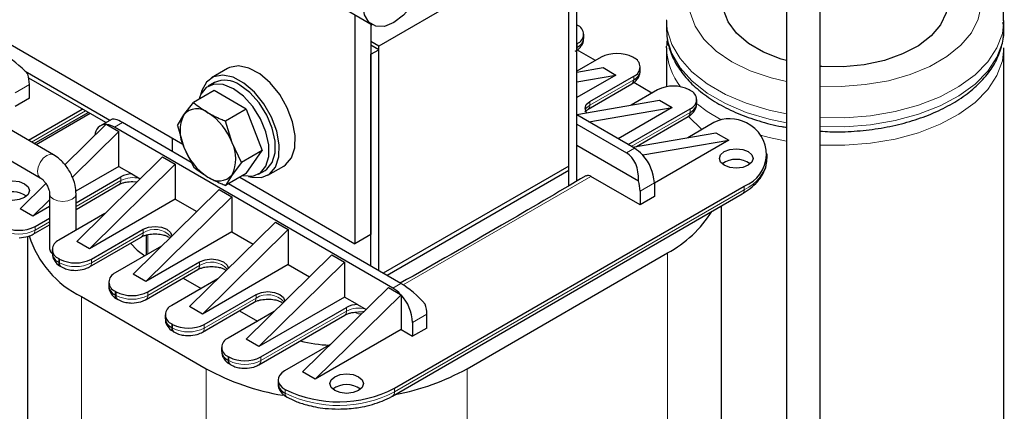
# Model space of a CAD drawing. Header units: millimetres. Extents: x 5 to 418, y 2 to 292.
# Tile 27 of 43: x 272 to 307, y 87 to 101. Entities that reach past the tile are written whole.
import ezdxf

# ---------------------------------------------------------------- set-up
doc = ezdxf.new("R2010")
doc.units = ezdxf.units.MM

msp = doc.modelspace()

# ---------------------------------------------------------------- linework, layer by layer
at = {"color": 7, "linetype": 'Continuous', "lineweight": 25}
for p, q in [((292.0085, 103.974), (285.2485, 100.0715)), ((292.0085, 95.8086), (292.0085, 103.974)), ((292.0085, 95.1078), (292.0085, 103.8433)), ((292.2913, 95.2738), (292.2913, 104.0066)), ((299.7523, 103.4682), (299.7523, 78.1)), ((300.9523, 78.1), (300.9523, 103.4682)), ((269.1808, 101.8352), (278.2807, 96.582)), ((283.9261, 101.451), (285.006, 100.8276)), ((284.4, 101.1774), (284.4, 93.0494)), ((295.4837, 100.9833), (295.4837, 100.6567)), ((307.4837, 100.6567), (307.4837, 100.9833)), ((284.9657, 100.8508), (284.9657, 93.3759)), ((292.3055, 100.8131), (292.2913, 100.8212)), ((285.2485, 100.0715), (284.9657, 100.2348)), ((292.5398, 100.3559), (292.5398, 100.4865)), ((285.2485, 99.9409), (284.9657, 100.1042)), ((284.9657, 99.7776), (285.2485, 99.9409)), ((285.2485, 92.0859), (285.2485, 100.0715)), ((285.2485, 92.0859), (285.2485, 99.9409)), ((292.2913, 100.1518), (292.3055, 100.16)), ((292.9559, 99.5557), (292.2913, 99.9394)), ((295.4837, 100.0035), (295.4848, 100.071)), ((295.4837, 100.0035), (295.4837, 98.624)), ((307.4837, 83.0194), (307.4837, 100.0035)), ((284.9657, 92.2492), (284.9657, 99.7776)), ((293.154, 99.6701), (292.2913, 99.1721)), ((294.3136, 99.6538), (294.2854, 99.6701)), ((273.6758, 96.2094), (268.0718, 99.4445)), ((275.6783, 97.4309), (272.6624, 99.1719)), ((279.8646, 99.2721), (279.2989, 98.9455)), ((292.2913, 99.1431), (293.2247, 99.3027)), ((293.2247, 99.3027), (293.6772, 99.0415)), ((294.548, 99.1966), (294.548, 99.3272)), ((275.5369, 97.3493), (272.7933, 98.9331)), ((293.6772, 99.0415), (292.2913, 98.2414)), ((292.2913, 98.8045), (293.6772, 99.0415)), ((292.758, 98.1026), (294.3136, 99.0007)), ((272.8176, 98.2169), (272.8176, 98.7068)), ((279.3878, 98.4906), (278.6516, 98.0656)), ((279.3989, 98.7723), (279.1726, 98.6417)), ((280.5309, 97.8307), (279.3878, 98.4906)), ((292.6917, 97.8254), (294.2474, 98.7235)), ((295.1622, 98.5108), (294.2282, 97.9716)), ((294.9641, 98.3964), (294.3159, 98.7706)), ((296.3218, 98.4945), (296.2935, 98.5108)), ((268.0571, 98.363), (273.2039, 95.3918)), ((272.8176, 98.2169), (272.3085, 97.923)), ((292.2913, 97.6405), (295.2329, 98.1434)), ((295.2329, 98.1434), (295.6854, 97.8822)), ((296.5561, 98.0373), (296.5561, 98.1679)), ((272.7808, 96.7261), (274.6985, 97.8332)), ((278.3101, 97.6268), (278.6516, 98.0656)), ((280.5309, 97.8307), (279.7947, 97.4057)), ((280.5309, 97.8307), (281.1025, 96.3576)), ((292.718, 97.3748), (295.6854, 97.8822)), ((295.6854, 97.8822), (293.7623, 96.772)), ((294.1158, 96.5679), (296.3218, 97.8414)), ((272.9877, 96.6067), (274.9054, 97.7138)), ((274.9814, 97.6699), (273.0636, 96.5628)), ((275.7373, 97.465), (275.3441, 97.2379)), ((278.0801, 97.2524), (278.3101, 97.6268)), ((280.0247, 96.637), (279.7947, 97.4057)), ((294.3419, 96.4373), (292.2913, 97.6211)), ((294.4131, 96.5006), (296.2555, 97.5642)), ((275.547, 97.2946), (274.076, 95.8477)), ((275.9996, 97.0333), (274.3496, 95.4104)), ((275.547, 97.2946), (275.5669, 97.2831)), ((275.5669, 97.2831), (275.9996, 97.0333)), ((285.7435, 91.4736), (275.844, 97.1884)), ((275.9996, 95.7922), (275.9996, 97.0333)), ((278.5742, 95.9389), (276.1269, 97.3517)), ((278.0801, 97.2524), (278.3101, 96.4837)), ((292.2913, 97.2946), (294.0591, 96.2741)), ((297.1692, 97.3509), (296.2364, 96.8123)), ((277.8946, 96.8048), (277.8946, 96.3312)), ((294.2737, 96.4768), (297.2411, 96.9841)), ((294.6389, 96.2006), (297.6936, 96.7229)), ((297.6936, 96.7229), (295.049, 95.1962)), ((297.2411, 96.9841), (297.6936, 96.7229)), ((278.3101, 96.4837), (278.6516, 95.7793)), ((280.3663, 95.9326), (280.0247, 96.637)), ((281.1025, 96.3576), (280.3663, 95.9326)), ((280.5309, 95.5444), (281.1025, 96.3576)), ((292.2913, 96.5434), (294.4809, 95.2794)), ((277.5552, 96.1353), (274.5005, 93.1307)), ((277.5552, 96.1353), (278.0078, 95.874)), ((294.6389, 96.2006), (294.6191, 96.212)), ((294.6389, 96.1904), (294.6389, 96.2006)), ((299.0653, 96.1105), (299.0653, 96.2412)), ((275.9996, 95.7922), (274.4702, 94.9093)), ((278.0078, 95.874), (274.9531, 92.8694)), ((275.9996, 95.7922), (276.4612, 95.5257)), ((278.0078, 95.874), (278.0078, 94.6329)), ((280.3663, 95.9326), (280.0247, 95.4938)), ((280.9724, 95.5239), (281.1987, 95.6546)), ((281.2987, 95.4813), (281.8644, 95.8079)), ((292.0085, 95.8086), (285.4042, 91.996)), ((292.0085, 95.6453), (285.5457, 91.9144)), ((292.0085, 95.6453), (292.0085, 95.8086)), ((292.0085, 95.1078), (292.0085, 95.6453)), ((274.4775, 94.5053), (276.0703, 95.4248)), ((276.4612, 95.5257), (276.7601, 95.3532)), ((280.5309, 95.5444), (279.7947, 95.1194)), ((280.0247, 95.4938), (279.7947, 95.1194)), ((280.3045, 95.4137), (284.4, 93.0494)), ((294.5399, 94.4288), (292.7863, 95.4411)), ((273.4038, 95.1865), (272.4923, 94.29)), ((274.4775, 94.2664), (276.004, 95.1476)), ((276.4946, 95.2603), (276.6507, 95.2456)), ((279.5634, 94.976), (276.5087, 91.9714)), ((279.5634, 94.976), (280.0159, 94.7147)), ((286.0264, 91.6369), (279.8942, 95.1769)), ((285.8001, 87.9138), (298.2452, 95.0982)), ((295.049, 95.2126), (295.049, 94.7227)), ((273.5335, 94.6077), (272.9449, 94.0287)), ((273.5335, 94.8208), (273.5335, 92.8611)), ((274.4775, 93.5256), (274.4775, 94.8208)), ((278.0078, 94.6329), (274.9531, 92.8694)), ((280.0159, 94.7147), (276.9612, 91.7101)), ((278.0078, 94.6329), (278.7682, 94.1939)), ((280.0159, 94.7147), (280.0159, 93.4736)), ((285.7338, 87.6367), (298.1789, 94.8211)), ((294.5399, 94.9187), (294.5399, 94.4288)), ((295.049, 94.7227), (294.5399, 94.4288)), ((272.9449, 94.0287), (272.4923, 94.29)), ((273.5335, 94.3686), (272.9449, 94.0287)), ((297.4371, 72.9943), (297.4371, 94.3929)), ((273.0167, 93.662), (273.5335, 93.9603)), ((275.5052, 94.1189), (273.8641, 93.1715)), ((272.9504, 93.3848), (273.5335, 93.7215)), ((275.0238, 92.502), (276.8622, 93.5634)), ((278.5169, 90.8121), (281.5716, 93.8167)), ((278.9694, 90.5508), (282.0241, 93.5554)), ((281.5716, 93.8167), (282.0241, 93.5554)), ((282.0241, 93.5554), (282.0241, 92.3143)), ((272.7488, 93.3033), (272.7488, 72.216)), ((274.9575, 92.2249), (276.796, 93.2862)), ((280.0159, 93.4736), (276.9612, 91.7101)), ((276.9709, 93.3556), (276.9709, 92.6464)), ((280.0159, 93.4736), (280.7764, 93.0346)), ((284.9657, 93.3759), (284.4, 93.0494)), ((273.6298, 92.8449), (273.6298, 92.7143)), ((274.9531, 92.8694), (274.5005, 93.1307)), ((277.5134, 92.9596), (275.8723, 92.0122)), ((273.8641, 92.5184), (273.8924, 92.502)), ((280.5251, 89.6528), (283.5798, 92.6574)), ((283.5798, 92.6574), (284.0323, 92.3961)), ((288.3881, 88.6076), (295.5157, 92.7223)), ((273.9304, 92.2412), (273.9587, 92.2249)), ((276.9657, 91.0656), (278.8041, 92.1269)), ((277.032, 91.3427), (278.8704, 92.4041)), ((282.0241, 92.3143), (278.9694, 90.5508)), ((280.9776, 89.3915), (284.0323, 92.3961)), ((282.0241, 92.3143), (282.7846, 91.8753)), ((284.0323, 92.3961), (284.0323, 91.155)), ((276.9612, 91.7101), (276.5087, 91.9714)), ((279.5215, 91.8003), (277.8805, 90.8529)), ((278.2853, 91.8274), (278.9269, 91.457)), ((275.638, 91.6856), (275.638, 91.555)), ((282.5332, 88.4935), (285.5879, 91.4981)), ((285.5879, 91.4981), (286.0206, 91.2483)), ((274.6702, 91.1712), (279.1108, 88.6076)), ((275.8723, 91.3591), (275.9006, 91.3427)), ((275.9386, 91.0819), (275.9669, 91.0656)), ((279.0401, 90.1834), (280.8786, 91.2448)), ((284.0323, 91.155), (280.9776, 89.3915)), ((282.9858, 88.2322), (286.0405, 91.2368)), ((284.4939, 90.8885), (284.0323, 91.155)), ((286.0206, 91.2483), (286.0405, 91.2368)), ((286.0405, 91.2368), (286.0405, 91.2266)), ((286.0405, 91.2266), (286.0405, 89.9957)), ((278.9694, 90.5508), (278.5169, 90.8121)), ((278.9738, 89.9063), (280.8123, 90.9676)), ((281.0483, 89.0241), (284.103, 90.7876)), ((284.4939, 90.8885), (284.7928, 90.716)), ((277.6462, 90.5263), (277.6462, 90.3957)), ((281.5297, 90.641), (279.8887, 89.6936)), ((280.2934, 90.6681), (280.9351, 90.2977)), ((280.982, 88.747), (284.0367, 90.5104)), ((286.9597, 90.0528), (286.9597, 90.5427)), ((277.8805, 90.1998), (277.9088, 90.1834)), ((286.4506, 90.2488), (286.4506, 89.7589)), ((286.9597, 90.0528), (286.4506, 89.7589)), ((277.9468, 89.9226), (277.9751, 89.9063)), ((286.0405, 89.9957), (282.9858, 88.2322)), ((286.0405, 89.9957), (286.4506, 89.7589)), ((279.6543, 89.367), (279.6543, 89.2364)), ((280.9776, 89.3915), (280.5251, 89.6528)), ((283.5379, 89.4817), (281.898, 88.535)), ((279.8887, 89.0405), (279.9169, 89.0241)), ((279.955, 88.7633), (279.9832, 88.747)), ((282.9858, 88.2322), (282.5332, 88.4935)), ((281.6637, 88.2084), (281.6637, 88.0777))]:
    msp.add_line(p, q, dxfattribs=at)
at = {"color": 7, "linetype": 'Continuous', "lineweight": 18}
for p, q in [((292.3055, 100.0293), (292.2913, 100.0211)), ((292.3055, 100.16), (292.3055, 100.0293)), ((294.3136, 98.87), (292.758, 97.972)), ((294.3136, 99.0007), (294.3136, 98.87)), ((272.8176, 98.7068), (272.3085, 98.4129)), ((292.758, 97.972), (292.758, 98.1026)), ((272.8939, 96.6608), (274.8117, 97.7679)), ((296.3218, 97.8414), (296.3218, 97.7107)), ((296.3218, 97.7107), (294.229, 96.5025)), ((276.1269, 97.3517), (275.844, 97.1884)), ((294.0591, 96.2741), (294.3419, 96.4373)), ((276.0703, 95.2941), (274.4775, 94.3747)), ((276.0703, 95.2941), (276.0703, 95.4248)), ((292.7863, 95.4411), (286.1088, 91.5863)), ((285.8001, 87.7832), (298.2452, 94.9676)), ((295.049, 95.2126), (294.5399, 94.9187)), ((298.2452, 95.0982), (298.2452, 94.9676)), ((273.5335, 93.8297), (273.0167, 93.5313)), ((273.0167, 93.5313), (273.0167, 93.662)), ((276.8622, 93.4327), (276.8622, 93.5634)), ((276.8622, 93.4327), (275.0238, 92.3714)), ((277.0257, 92.6781), (277.0257, 93.3701)), ((273.8641, 92.5184), (273.8641, 92.3877)), ((273.8924, 92.502), (273.8924, 92.3714)), ((275.0238, 92.3714), (275.0238, 92.502)), ((295.5157, 92.7223), (295.5157, 70.3164)), ((273.8641, 92.3877), (273.8924, 92.3714)), ((278.8704, 92.2734), (277.032, 91.2121)), ((278.8704, 92.2734), (278.8704, 92.4041)), ((286.0264, 91.6369), (285.7435, 91.4736)), ((274.6702, 91.1712), (274.6702, 71.1068)), ((275.8723, 91.2284), (275.8723, 91.3591)), ((275.8723, 91.2284), (275.9006, 91.2121)), ((275.9006, 91.3427), (275.9006, 91.2121)), ((277.032, 91.2121), (277.032, 91.3427)), ((280.8786, 91.1141), (279.0401, 90.0528)), ((280.8786, 91.1141), (280.8786, 91.2448)), ((284.103, 90.6569), (284.103, 90.7876)), ((284.103, 90.6569), (281.0483, 88.8935)), ((286.9597, 90.5427), (286.4506, 90.2488)), ((277.8805, 90.1998), (277.8805, 90.0691)), ((277.8805, 90.0691), (277.9088, 90.0528)), ((277.9088, 90.1834), (277.9088, 90.0528)), ((279.0401, 90.0528), (279.0401, 90.1834)), ((279.8887, 89.0405), (279.8887, 88.9098)), ((279.9169, 89.0241), (279.9169, 88.8935)), ((281.0483, 88.8935), (281.0483, 89.0241)), ((279.8887, 88.9098), (279.9169, 88.8935)), ((279.1108, 88.6076), (279.1108, 68.5433)), ((288.3881, 88.6076), (288.3881, 66.2018)), ((281.9211, 87.869), (281.9211, 87.7384)), ((285.8001, 87.9138), (285.8001, 87.7832))]:
    msp.add_line(p, q, dxfattribs=at)
at = {"color": 7, "linetype": 'Continuous', "lineweight": 25, "flags": 128}
for points in [[(286.3328, 101.3881), (286.1268, 101.1639), (285.7859, 100.9048), (285.4451, 100.7704), (285.1376, 100.7738), (284.8935, 100.9147), (284.7368, 101.1794), (284.6828, 101.5418), (284.7368, 101.9666), (284.8935, 102.4122), (285.1376, 102.8348), (285.4451, 103.1933), (285.7859, 103.4524), (286.1268, 103.5869), (286.4343, 103.5834), (286.6783, 103.4425), (286.835, 103.1779), (286.889, 102.8154), (286.889, 102.8154)], [(299.7523, 99.5549), (299.5667, 99.6099), (298.9369, 99.8559), (298.3992, 100.1664), (297.973, 100.5299), (297.6736, 100.9335), (297.512, 101.3624), (297.4837, 101.6366)], [(305.4837, 101.6366), (305.4283, 101.2537), (305.2315, 100.8296), (304.8992, 100.4347), (304.4435, 100.0833), (303.8808, 99.788), (303.2315, 99.5595), (302.519, 99.4061), (301.7691, 99.3333), (301.0088, 99.3438), (300.9523, 99.3479)], [(281.8644, 95.8079), (281.9292, 95.8505), (282.1408, 96.0999), (282.2578, 96.4561), (282.2715, 96.8927), (282.1808, 97.3773), (281.9924, 97.8739), (281.7204, 98.3458), (281.385, 98.758), (281.0109, 99.0798), (280.626, 99.2874), (280.2587, 99.3654), (279.9364, 99.308), (279.8646, 99.2721)], [(279.1172, 98.793), (278.9514, 98.4873), (278.9197, 98.3713)], [(280.6118, 95.4402), (280.7249, 95.4103), (281.0729, 95.3999), (281.3635, 95.5239), (281.5751, 95.7733), (281.6921, 96.1295), (281.7058, 96.5661), (281.6151, 97.0507), (281.4267, 97.5474), (281.1548, 98.0193), (280.8193, 98.4314), (280.4452, 98.7532), (280.0603, 98.9608), (279.6931, 99.0388), (279.3707, 98.9815), (279.1172, 98.793), (279.1172, 98.793)], [(280.0725, 98.5526), (279.7139, 98.7001), (279.3844, 98.7165), (279.1106, 98.6006), (278.9147, 98.3618), (278.8441, 98.1767)], [(280.4055, 95.472), (280.4311, 95.4656), (280.7606, 95.4491), (281.0344, 95.565), (281.2303, 95.8039), (281.3323, 96.1464), (281.3323, 96.5647), (281.2303, 97.025), (281.0344, 97.49), (280.7606, 97.922), (280.4311, 98.286), (280.0725, 98.5526)], [(281.1987, 95.6546), (281.2607, 95.6956), (281.4566, 95.9345), (281.5586, 96.277), (281.5586, 96.6953), (281.4566, 97.1556), (281.2607, 97.6206), (280.9869, 98.0527), (280.6574, 98.4167), (280.2988, 98.6832)], [(292.6469, 97.7013), (292.6279, 97.7251), (292.5823, 97.8577), (292.6279, 97.9902), (292.758, 98.1026)], [(296.7376, 97.1017), (296.7221, 97.1194), (296.2761, 97.5513)], [(298.3866, 95.833), (298.1919, 95.7579), (297.9623, 95.7315), (297.7327, 95.7579), (297.538, 95.833), (297.408, 95.9454), (297.3623, 96.0779), (297.408, 96.2105), (297.538, 96.3228), (297.7327, 96.3979), (297.9623, 96.4243), (298.1919, 96.3979), (298.3866, 96.3228), (298.5166, 96.2105), (298.5623, 96.0779), (298.5166, 95.9454), (298.3866, 95.833)], [(271.7994, 95.1799), (271.994, 95.2549), (272.2236, 95.2813), (272.4532, 95.2549), (272.6479, 95.1799), (272.778, 95.0675), (272.8236, 94.9349), (272.778, 94.8024), (272.6479, 94.69), (272.4532, 94.6149), (272.2236, 94.5886), (271.994, 94.6149), (271.7994, 94.69), (271.6693, 94.8024), (271.6236, 94.9349), (271.6693, 95.0675), (271.7994, 95.1799)], [(276.004, 95.1476), (276.004, 95.1476), (276.0083, 95.1503)], [(276.8622, 93.5634), (277.0569, 93.6385), (277.2865, 93.6648), (277.5161, 93.6385), (277.7108, 93.5634), (277.8408, 93.451), (277.8864, 93.3264)], [(273.5335, 92.8611), (273.5695, 92.7568), (273.6317, 92.6948)], [(276.4118, 93.0644), (276.6481, 92.8227), (276.9223, 92.6183)], [(278.8704, 92.4041), (279.0651, 92.4792), (279.2947, 92.5055), (279.5243, 92.4792), (279.719, 92.4041), (279.849, 92.2917), (279.8945, 92.1671)], [(280.8786, 91.2448), (281.0733, 91.3199), (281.3029, 91.3462), (281.5325, 91.3199), (281.7271, 91.2448), (281.8572, 91.1324), (281.9027, 91.0078)], [(284.0367, 90.5104), (284.0367, 90.5104), (284.0411, 90.5131)], [(281.898, 88.535), (281.7963, 88.463), (281.7215, 88.3808), (281.6768, 88.2917), (281.6638, 88.1992), (281.6832, 88.107), (281.7341, 88.0189), (281.8145, 87.9385), (281.9211, 87.869)], [(284.5273, 87.8322), (284.3326, 87.7571), (284.103, 87.7307), (283.8734, 87.7571), (283.6788, 87.8322), (283.5487, 87.9446), (283.503, 88.0771), (283.5487, 88.2097), (283.6788, 88.322), (283.8734, 88.3971), (284.103, 88.4235), (284.3326, 88.3971), (284.5273, 88.322), (284.6573, 88.2097), (284.703, 88.0771), (284.6573, 87.9446), (284.5273, 87.8322)]]:
    msp.add_lwpolyline(points, dxfattribs=at)
at = {"color": 7, "linetype": 'Continuous', "lineweight": 18, "flags": 128}
for points in [[(299.7523, 98.806), (299.1999, 98.9397), (298.4621, 99.1935), (297.8067, 99.5139), (297.2517, 99.8922), (296.8121, 100.3182), (296.4999, 100.78), (296.3236, 101.2653), (296.2881, 101.7606), (296.3944, 102.2526), (296.6394, 102.7278), (297.0166, 103.1732), (297.4837, 103.5547)], [(305.4837, 103.5547), (305.7157, 103.3809), (306.1553, 102.955), (306.4675, 102.4931), (306.6438, 102.0079), (306.6793, 101.5125), (306.573, 101.0205), (306.328, 100.5454), (305.9508, 100.1), (305.4517, 99.6965), (304.8445, 99.3459), (304.1455, 99.0578), (303.3739, 98.84), (302.5508, 98.6986), (301.6986, 98.6372), (300.9523, 98.6504)], [(299.7523, 97.667), (299.1346, 97.7961), (298.3194, 98.0405), (297.5783, 98.3538), (296.9287, 98.7288), (296.386, 99.1566), (295.9627, 99.6272), (295.6688, 100.1297), (295.5112, 100.6521), (295.4838, 101.0032)], [(307.4836, 100.9664), (307.4298, 100.5203), (307.2377, 100.0017), (306.9107, 99.5062), (306.4565, 99.0452), (305.8857, 98.6297), (305.2118, 98.2694), (304.4505, 97.9727), (303.6196, 97.7465), (302.7387, 97.5962), (301.8283, 97.5253), (300.9523, 97.5332)], [(299.7523, 97.3403), (299.1346, 97.4695), (298.3194, 97.7139), (297.5783, 98.0272), (296.9287, 98.4022), (296.386, 98.83), (295.9627, 99.3006), (295.6688, 99.803), (295.5112, 100.3255), (295.4837, 100.6567)], [(307.4837, 100.6567), (307.4298, 100.1937), (307.2377, 99.6751), (306.9107, 99.1795), (306.4565, 98.7186), (305.8857, 98.3031), (305.2118, 97.9428), (304.4505, 97.6461), (303.6196, 97.4199), (302.7387, 97.2696), (301.8283, 97.1987), (300.9523, 97.2066)], [(292.3055, 100.0293), (292.3011, 99.9808), (292.2913, 99.9465)], [(307.4837, 100.0035), (307.4298, 99.5404), (307.2377, 99.0219), (306.9107, 98.5263), (306.4565, 98.0654), (305.8857, 97.6499), (305.2118, 97.2895), (304.4505, 96.9928), (303.6196, 96.7667), (302.7387, 96.6164), (301.8283, 96.5455), (300.9523, 96.5534)], [(292.758, 97.972), (292.6279, 97.8596), (292.593, 97.7924)], [(297.4282, 97.4508), (296.9287, 97.7489), (296.5846, 98.0038)], [(299.7523, 96.6871), (299.1346, 96.8163), (298.8229, 96.899)], [(273.1061, 95.6079), (273.1315, 95.7701), (273.2038, 95.9369), (273.3121, 96.083), (273.4398, 96.186), (273.5676, 96.2304), (273.6758, 96.2094), (273.676, 96.2093)], [(273.2008, 95.3937), (273.1315, 95.4751), (273.1061, 95.6079)], [(273.5335, 94.8207), (273.5695, 94.7165), (273.6718, 94.6281)], [(273.6718, 94.6281), (273.8249, 94.5691), (274.0055, 94.5483), (274.1862, 94.5691), (274.3393, 94.6281), (274.4416, 94.7165), (274.4775, 94.8208), (274.4775, 94.821)]]:
    msp.add_lwpolyline(points, dxfattribs=at)
at = {"color": 7, "linetype": 'Continuous', "lineweight": 25}
for centre, radius, start, end in [((292.1815, 100.4865), 0.3493, 290.78342, 69.21658), ((292.1394, 100.3958), 0.4024, 294.37466, 354.3052), ((293.7197, 98.5783), 1.2296, 62.60967, 117.39033), ((294.1897, 99.3272), 0.3493, 290.78342, 69.21658), ((294.1476, 99.2365), 0.4024, 294.37466, 354.3052), ((271.5871, 98.6906), 1.2306, 0.7544, 17.83527), ((279.7733, 97.9651), 0.8898, 53.8034, 114.88614), ((294.1614, 98.8506), 0.1534, 304.05635, 7.25583), ((295.7279, 97.419), 1.2296, 62.60967, 117.39033), ((296.1979, 98.1679), 0.3493, 290.78342, 69.21658), ((278.778, 97.2268), 0.6156, 50.75183, 139.4672), ((296.1558, 98.0772), 0.4024, 294.37466, 354.3052), ((279.4533, 97.0552), 1.2782, 153.43643, 206.56357), ((278.0086, 95.8941), 2.1487, 20.22711, 57.36203), ((296.1696, 97.6913), 0.1534, 304.05635, 7.25583), ((297.7336, 96.2674), 1.2216, 61.16341, 117.51307), ((275.5369, 96.8927), 0.3918, 88.51517, 179.04202), ((275.4911, 96.6082), 0.6791, 58.68972, 83.59275), ((297.8258, 96.2338), 1.2105, 290.27102, 65.75898), ((280.3263, 97.2265), 2.1487, 200.22711, 237.36203), ((278.8815, 96.0654), 1.2782, 333.43643, 26.56357), ((293.7163, 95.3847), 1.2245, 42.50309, 59.2745), ((293.5138, 95.1784), 1.5133, 41.96981, 43.08207), ((293.4978, 95.1368), 1.5531, 2.79599, 42.71409), ((297.9623, 95.2111), 0.8335, 53.59148, 126.40852), ((276.4721, 94.6759), 0.8499, 90.73744, 118.21458), ((279.5569, 95.8939), 0.6156, 230.75183, 319.4672), ((293.3095, 94.9025), 1.2306, 0.7544, 17.83527), ((272.2195, 94.0246), 0.8713, 55.07245, 118.82932), ((293.5209, 96.4472), 4.2254, 298.17169, 327.8147), ((272.4524, 94.7455), 1.2216, 241.16341, 297.51307), ((276.2294, 94.3942), 3.5804, 197.26816, 244.18407), ((273.9881, 92.8449), 0.3493, 110.78342, 249.21658), ((274.0302, 92.7542), 0.4024, 185.6948, 245.62534), ((274.4581, 93.5938), 1.2296, 242.60967, 297.39033), ((274.0163, 92.3683), 0.1534, 172.74417, 235.94365), ((275.9962, 91.6856), 0.3493, 110.78342, 249.21658), ((276.0383, 91.5949), 0.4024, 185.6948, 245.62534), ((285.1179, 90.421), 1.2245, 42.50309, 59.2745), ((276.0291, 91.2111), 0.1578, 173.70115, 234.98667), ((276.4663, 92.4345), 1.2296, 242.60967, 297.39033), ((284.8993, 90.1731), 1.5531, 2.79599, 42.71409), ((278.0044, 90.5263), 0.3493, 110.78342, 249.21658), ((284.5048, 90.0387), 0.8499, 90.73744, 118.21458), ((285.7293, 90.5265), 1.2306, 0.7544, 17.83527), ((278.0465, 90.4356), 0.4024, 185.6948, 245.62534), ((278.0327, 90.0497), 0.1534, 172.74417, 235.94365), ((278.4744, 91.2752), 1.2296, 242.60967, 297.39033), ((280.0126, 89.367), 0.3493, 110.78342, 249.21658), ((283.7146, 94.5787), 5.1394, 255.79471, 267.59967), ((280.0547, 89.2763), 0.4024, 185.6948, 245.62534), ((280.4826, 90.1159), 1.2296, 242.60967, 297.39033), ((280.0409, 88.8904), 0.1534, 172.74417, 235.94365), ((283.2489, 96.1435), 8.5973, 241.22839, 260.52435), ((284.3539, 95.8651), 8.3033, 280.27186, 299.06841), ((282.0699, 88.1185), 0.4082, 185.73436, 248.62345), ((284.103, 87.2103), 0.8335, 53.59148, 126.40852), ((283.8159, 91.76), 4.3278, 244.03467, 297.28885)]:
    msp.add_arc(centre, radius, start, end, dxfattribs=at)
at = {"color": 7, "linetype": 'Continuous', "lineweight": 18}
for centre, radius, start, end in [((297.8204, 100.0652), 2.3375, 181.51212, 218.11877), ((292.5967, 97.9564), 0.1621, 306.9589, 5.50962), ((297.7204, 96.2098), 1.3485, 292.90031, 355.77955), ((275.908, 95.2787), 0.163, 307.97954, 5.41867), ((276.4985, 94.4505), 0.9461, 75.32128, 116.91208), ((298.0929, 94.9482), 0.1534, 304.05635, 7.25583), ((272.4524, 94.6148), 1.2216, 241.16341, 297.51307), ((272.8647, 93.5119), 0.1532, 303.74432, 7.28708), ((277.2806, 92.7909), 0.7661, 41.31121, 123.0992), ((276.71, 93.4133), 0.1534, 304.05635, 7.25583), ((274.0445, 92.352), 0.1533, 172.722, 236.16479), ((274.4581, 93.4632), 1.2296, 242.60967, 297.39033), ((274.8718, 92.352), 0.1532, 303.74432, 7.28708), ((278.7182, 92.254), 0.1534, 304.05635, 7.25583), ((279.2888, 91.6316), 0.7661, 41.31121, 123.0992), ((276.0526, 91.1927), 0.1533, 172.722, 236.16479), ((276.4663, 92.3039), 1.2296, 242.60967, 297.39033), ((276.88, 91.1927), 0.1532, 303.74432, 7.28708), ((280.7264, 91.0947), 0.1534, 304.05635, 7.25583), ((281.297, 90.4723), 0.7661, 41.31121, 123.0992), ((284.5313, 89.8133), 0.9461, 75.32128, 116.91208), ((283.9407, 90.6415), 0.163, 307.97954, 5.41867), ((278.0608, 90.0334), 0.1533, 172.722, 236.16479), ((278.4744, 91.1446), 1.2296, 242.60967, 297.39033), ((278.8881, 90.0334), 0.1532, 303.74432, 7.28708), ((280.069, 88.8741), 0.1533, 172.722, 236.16479), ((280.4826, 89.9853), 1.2296, 242.60967, 297.39033), ((280.8963, 88.8741), 0.1532, 303.74432, 7.28708), ((282.0684, 87.717), 0.1489, 171.76242, 238.07967), ((283.8159, 91.6293), 4.3278, 244.03467, 297.28885), ((285.6481, 87.7637), 0.1532, 303.74679, 7.28683)]:
    msp.add_arc(centre, radius, start, end, dxfattribs=at)
at = {"color": 7, "linetype": 'Continuous', "lineweight": 25}
for centre, major_axis, ratio, start_param, end_param in [((272.2613, 99.2021), (0.7829, -0.699), 0.2446575, 1.1165134, 2.2757929), ((276.504, 96.7529), (0.7829, -0.699), 0.2446575, 2.2757929, 3.0611098), ((293.682, 95.2398), (0.1833, 1.1043), 0.7064445, 4.8647083, 6.0239877), ((286.4035, 91.038), (0.7829, -0.699), 0.2446575, 1.1165134, 2.2757929)]:
    msp.add_ellipse(centre, major_axis=major_axis, ratio=ratio, start_param=start_param, end_param=end_param, dxfattribs=at)
for points, knots in [([(307.4675, 100.9621), (307.471, 101.066), (307.4806, 101.3583), (307.3568, 101.8316), (307.1161, 102.361), (306.7569, 102.8562), (306.295, 103.31), (305.8704, 103.6115), (305.5925, 103.7829), (305.5095, 103.8263), (305.4837, 103.8398)], [0, 0, 0, 0, 0.0902066, 0.2537039, 0.4175709, 0.5853365, 0.7587487, 0.9327484, 0.9790719, 1, 1, 1, 1]), ([(300.9523, 97.0469), (301.0645, 97.0387), (301.4646, 97.0093), (302.1612, 97.037), (303.0191, 97.1289), (303.8465, 97.2987), (304.6256, 97.5378), (305.3408, 97.8443), (305.9771, 98.2132), (306.5202, 98.6395), (306.955, 99.1156), (307.2713, 99.6313), (307.4487, 100.1708), (307.5083, 100.6086), (307.4649, 100.8558), (307.4531, 100.9234)], [0, 0, 0, 0, 0.0331559, 0.1183228, 0.2035315, 0.28884, 0.3743253, 0.460058, 0.5460802, 0.6323505, 0.7185117, 0.8038652, 0.8875657, 0.9692922, 1, 1, 1, 1]), ([(295.497, 100.7334), (295.4946, 100.5985), (295.489, 100.2851), (295.6291, 99.8012), (295.8856, 99.2976), (296.2615, 98.8245), (296.747, 98.3887), (297.3357, 98.0001), (298.013, 97.6657), (298.7668, 97.4011), (299.3544, 97.2398), (299.6947, 97.1904), (299.7523, 97.182)], [0, 0, 0, 0, 0.0812855, 0.1888355, 0.2969448, 0.407051, 0.5193886, 0.6332588, 0.747786, 0.8623254, 0.9766826, 1, 1, 1, 1]), ([(292.2354, 99.8871), (292.2652, 99.9032), (292.3515, 99.9498), (292.4569, 100.0696), (292.5351, 100.2175), (292.5313, 100.3171), (292.5299, 100.3523)], [0, 0, 0, 0, 0.1695292, 0.490916, 0.8203665, 1, 1, 1, 1]), ([(295.5134, 100.3068), (295.5053, 100.2762), (295.4854, 100.2015), (295.4927, 100.1252), (295.497, 100.0802)], [0, 0, 0, 0, 0.409374, 1, 1, 1, 1]), ([(294.2436, 98.7278), (294.2734, 98.7439), (294.3597, 98.7905), (294.4651, 98.9103), (294.5433, 99.0582), (294.5394, 99.1578), (294.5381, 99.193)], [0, 0, 0, 0, 0.16952918, 0.49091605, 0.82036653, 1, 1, 1, 1]), ([(278.6516, 98.0656), (278.6564, 98.0616), (278.8107, 97.9331), (278.9919, 97.8165), (279.1674, 97.7035)], [0, 0, 0, 0, 0.0311177, 1, 1, 1, 1]), ([(292.5865, 97.7344), (292.5949, 97.749), (292.6082, 97.7723), (292.6722, 97.8109), (292.6958, 97.8251)], [0, 0, 0, 0, 0.6308337, 1, 1, 1, 1]), ([(296.2517, 97.5685), (296.2815, 97.5846), (296.3679, 97.6312), (296.4733, 97.751), (296.5515, 97.8989), (296.5476, 97.9985), (296.5463, 98.0337)], [0, 0, 0, 0, 0.1695292, 0.490916, 0.8203665, 1, 1, 1, 1]), ([(279.1674, 97.7035), (279.3182, 97.6236), (279.5183, 97.5177), (279.7401, 97.4278), (279.7947, 97.4057)], [0, 0, 0, 0, 0.754038, 1, 1, 1, 1]), ([(274.4775, 94.8208), (274.4739, 94.8924), (274.4639, 95.0863), (274.3647, 95.4118), (274.1677, 95.7669), (273.9283, 96.0419), (273.7494, 96.1606), (273.6758, 96.2094)], [0, 0, 0, 0, 0.1347683, 0.3653888, 0.5974765, 0.8343679, 1, 1, 1, 1]), ([(298.1772, 94.8222), (298.2737, 94.8821), (298.477, 95.0082), (298.7254, 95.244), (298.9229, 95.5219), (299.0474, 95.816), (299.0532, 96.0179), (299.0558, 96.1088)], [0, 0, 0, 0, 0.18644772, 0.39299625, 0.60407998, 0.82164403, 1, 1, 1, 1]), ([(278.6516, 95.7793), (278.6564, 95.7753), (278.8107, 95.6468), (278.9919, 95.5302), (279.1674, 95.4172)], [0, 0, 0, 0, 0.0311177, 1, 1, 1, 1]), ([(273.2039, 95.3918), (273.2204, 95.3812), (273.2557, 95.3586), (273.3303, 95.2876), (273.4083, 95.1862), (273.4768, 95.0613), (273.5191, 94.9409), (273.5325, 94.8601), (273.5333, 94.8303), (273.5335, 94.8208)], [0, 0, 0, 0, 0.129463, 0.275746, 0.4373913, 0.6109297, 0.786914, 0.9326592, 1, 1, 1, 1]), ([(279.1674, 95.4172), (279.3182, 95.3373), (279.5183, 95.2314), (279.7401, 95.1415), (279.7947, 95.1194)], [0, 0, 0, 0, 0.754038, 1, 1, 1, 1]), ([(292.614, 95.4633), (291.6168, 94.8743), (289.4394, 93.5882), (287.2169, 92.3281), (286.0122, 91.645)], [0, 0, 0, 0, 0.4579716, 1, 1, 1, 1]), ([(292.7863, 95.4411), (292.7611, 95.4526), (292.7106, 95.4755), (292.6529, 95.4748), (292.6298, 95.4554), (292.6227, 95.4495)], [0, 0, 0, 0, 0.4098778, 0.8197559, 1, 1, 1, 1]), ([(276.0095, 95.1481), (276.0174, 95.1535), (276.0482, 95.1742), (276.1341, 95.207), (276.2839, 95.2487), (276.4119, 95.2558), (276.4946, 95.2603)], [0, 0, 0, 0, 0.0850538, 0.3305005, 0.5676596, 1, 1, 1, 1]), ([(272.451, 93.2608), (272.5577, 93.2697), (272.705, 93.282), (272.8672, 93.3383), (272.9227, 93.3738), (272.9466, 93.3892)], [0, 0, 0, 0, 0.5979042, 0.8261994, 1, 1, 1, 1]), ([(276.8001, 93.2859), (276.8084, 93.2915), (276.8396, 93.3126), (276.926, 93.3456), (277.0759, 93.3873), (277.2039, 93.3944), (277.2865, 93.3989)], [0, 0, 0, 0, 0.0891538, 0.3335006, 0.569597, 1, 1, 1, 1]), ([(277.2865, 93.3989), (277.3663, 93.3947), (277.4773, 93.3889), (277.6187, 93.3544), (277.7162, 93.3205), (277.7672, 93.2907), (277.7906, 93.2771)], [0, 0, 0, 0, 0.3983884, 0.5541859, 0.7957368, 1, 1, 1, 1]), ([(273.6397, 92.7179), (273.6373, 92.6877), (273.6293, 92.5838), (273.7177, 92.4156), (273.8326, 92.2939), (273.9184, 92.251), (273.9327, 92.2439)], [0, 0, 0, 0, 0.15299999, 0.52678278, 0.92121039, 1, 1, 1, 1]), ([(273.9609, 92.2275), (273.9938, 92.2089), (274.0786, 92.161), (274.2473, 92.1132), (274.3849, 92.1051), (274.4581, 92.1009)], [0, 0, 0, 0, 0.2287236, 0.589796, 1, 1, 1, 1]), ([(274.4581, 92.1009), (274.5647, 92.1097), (274.7121, 92.122), (274.8743, 92.1784), (274.9297, 92.2139), (274.9537, 92.2292)], [0, 0, 0, 0, 0.5979042, 0.8261994, 1, 1, 1, 1]), ([(278.8083, 92.1266), (278.8166, 92.1322), (278.8478, 92.1533), (278.9342, 92.1863), (279.0841, 92.228), (279.2121, 92.2351), (279.2947, 92.2396)], [0, 0, 0, 0, 0.0891538, 0.3335006, 0.569597, 1, 1, 1, 1]), ([(279.2947, 92.2396), (279.3745, 92.2354), (279.4855, 92.2296), (279.6269, 92.1951), (279.7244, 92.1612), (279.7754, 92.1314), (279.7988, 92.1178)], [0, 0, 0, 0, 0.3983884, 0.5541859, 0.7957368, 1, 1, 1, 1]), ([(275.6478, 91.5586), (275.6455, 91.5284), (275.6375, 91.4245), (275.7259, 91.2563), (275.8408, 91.1346), (275.9267, 91.0916), (275.941, 91.0845)], [0, 0, 0, 0, 0.152943, 0.5265866, 0.9208674, 1, 1, 1, 1]), ([(280.8165, 90.9673), (280.8248, 90.9729), (280.856, 90.994), (280.9424, 91.027), (281.0923, 91.0687), (281.2202, 91.0758), (281.3029, 91.0803)], [0, 0, 0, 0, 0.0891538, 0.3335006, 0.569597, 1, 1, 1, 1]), ([(281.3029, 91.0803), (281.3827, 91.0761), (281.4937, 91.0703), (281.6351, 91.0358), (281.7326, 91.0019), (281.7836, 90.9721), (281.8069, 90.9585)], [0, 0, 0, 0, 0.3983884, 0.5541859, 0.7957368, 1, 1, 1, 1]), ([(275.9691, 91.0682), (276.002, 91.0496), (276.0868, 91.0017), (276.2555, 90.9539), (276.3931, 90.9458), (276.4663, 90.9416)], [0, 0, 0, 0, 0.2287236, 0.589796, 1, 1, 1, 1]), ([(276.4663, 90.9416), (276.5729, 90.9504), (276.7202, 90.9627), (276.8825, 91.0191), (276.9379, 91.0546), (276.9619, 91.0699)], [0, 0, 0, 0, 0.5979042, 0.8261994, 1, 1, 1, 1]), ([(277.656, 90.3993), (277.6537, 90.3691), (277.6457, 90.2652), (277.7341, 90.097), (277.8489, 89.9753), (277.9347, 89.9324), (277.949, 89.9253)], [0, 0, 0, 0, 0.153, 0.5267828, 0.9212104, 1, 1, 1, 1]), ([(284.0422, 90.5109), (284.0501, 90.5163), (284.081, 90.537), (284.1668, 90.5698), (284.3167, 90.6116), (284.4446, 90.6186), (284.5273, 90.6231)], [0, 0, 0, 0, 0.0850538, 0.3305005, 0.5676596, 1, 1, 1, 1]), ([(277.9773, 89.9089), (278.0102, 89.8903), (278.095, 89.8424), (278.2637, 89.7946), (278.4013, 89.7865), (278.4744, 89.7823)], [0, 0, 0, 0, 0.2287236, 0.589796, 1, 1, 1, 1]), ([(278.4744, 89.7823), (278.5811, 89.7911), (278.7284, 89.8034), (278.8907, 89.8598), (278.9461, 89.8953), (278.9701, 89.9106)], [0, 0, 0, 0, 0.5979042, 0.8261994, 1, 1, 1, 1]), ([(279.6642, 89.24), (279.6619, 89.2098), (279.6538, 89.1059), (279.7423, 88.9377), (279.8571, 88.816), (279.9429, 88.7731), (279.9572, 88.766)], [0, 0, 0, 0, 0.153, 0.5267828, 0.9212104, 1, 1, 1, 1]), ([(279.9855, 88.7496), (280.0184, 88.731), (280.1032, 88.6831), (280.2719, 88.6353), (280.4095, 88.6272), (280.4826, 88.623)], [0, 0, 0, 0, 0.2287236, 0.589796, 1, 1, 1, 1]), ([(280.4826, 88.623), (280.5893, 88.6318), (280.7366, 88.6441), (280.8988, 88.7005), (280.9543, 88.736), (280.9782, 88.7513)], [0, 0, 0, 0, 0.59790424, 0.82619939, 1, 1, 1, 1]), ([(281.6735, 88.0813), (281.6712, 88.0512), (281.6632, 87.9473), (281.7512, 87.7787), (281.8735, 87.6521), (281.968, 87.6058), (281.9905, 87.5948)], [0, 0, 0, 0, 0.14644934, 0.50422872, 0.88176902, 1, 1, 1, 1]), ([(281.9912, 87.5944), (282.0868, 87.5456), (282.299, 87.4373), (282.6424, 87.3267), (282.9985, 87.245), (283.3796, 87.1876), (283.6592, 87.1793), (283.8202, 87.1745)], [0, 0, 0, 0, 0.1857559, 0.4121281, 0.5797301, 0.758143, 1, 1, 1, 1]), ([(283.8202, 87.1745), (284.0204, 87.1816), (284.3015, 87.1916), (284.7006, 87.2572), (285.0266, 87.3332), (285.3805, 87.4596), (285.6192, 87.5622), (285.7245, 87.6327), (285.7321, 87.6378)], [0, 0, 0, 0, 0.2850184, 0.400118, 0.5888882, 0.7811264, 0.9841547, 1, 1, 1, 1])]:
    msp.add_open_spline(points, degree=3, knots=knots, dxfattribs=at)
at = {"color": 7, "linetype": 'Continuous', "lineweight": 18}
for points, knots in [([(284.6377, 90.5634), (284.6252, 90.5594), (284.5799, 90.5449), (284.4866, 90.5628), (284.4076, 90.5983), (284.3696, 90.6155)], [0, 0, 0, 0, 0.1655883, 0.5975713, 1, 1, 1, 1]), ([(284.5198, 90.6254), (284.5325, 90.6248), (284.6031, 90.6215), (284.6663, 90.6331), (284.7182, 90.6425)], [0, 0, 0, 0, 0.17904, 1, 1, 1, 1])]:
    msp.add_open_spline(points, degree=3, knots=knots, dxfattribs=at)

doc.saveas('drawing.dxf')
